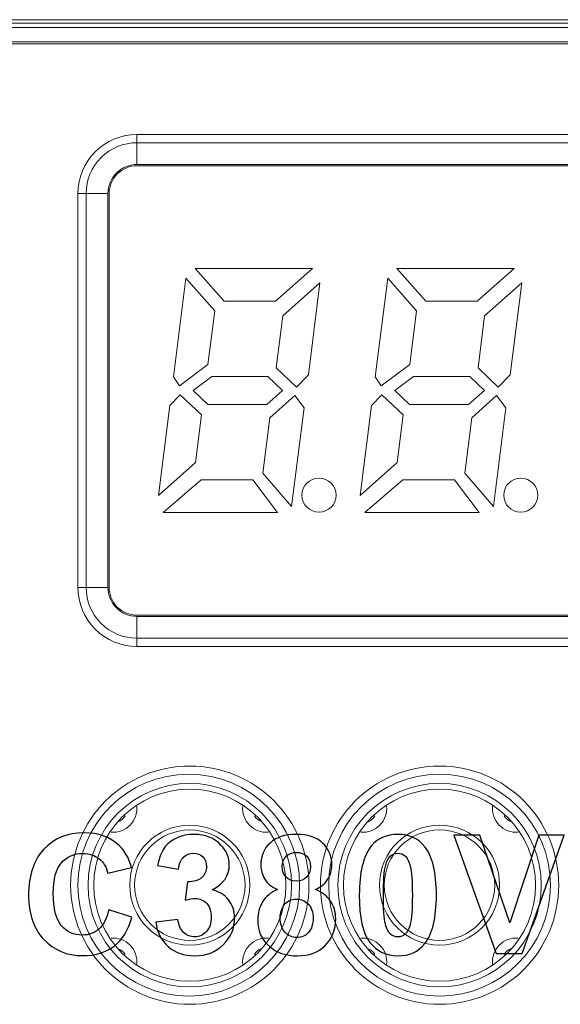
# Model space of a CAD drawing. Header units: millimetres. Extents: x -594 to 595, y -419 to 422.
# Tile 50 of 124: x -378 to -366, y 277 to 298. Entities that reach past the tile are written whole.
import ezdxf

# ---------------------------------------------------------------- set-up
doc = ezdxf.new("R2010")
doc.units = ezdxf.units.MM
doc.header["$MEASUREMENT"] = 0
doc.layers.add('layer 1', color=7, linetype='Continuous')

msp = doc.modelspace()

# ---------------------------------------------------------------- linework, layer by layer
at = {"layer": 'layer 1', "lineweight": 9}
for points in [[(-381.0891, 297.6767), (-381.0891, 297.6767), (-345.4888, 297.6767), (-345.4888, 297.6767)], [(-345.4327, 297.6767), (-345.4327, 297.6767), (-381.033, 297.6767), (-381.033, 297.6767)], [(-344.4459, 297.5153), (-344.4459, 297.5153), (-382.0317, 297.5153), (-382.0317, 297.5153)], [(-345.6877, 297.6072), (-345.6877, 297.6072), (-380.7898, 297.6072), (-380.7898, 297.6072)], [(-382.0317, 297.2172), (-382.0317, 297.2172), (-344.4459, 297.2172), (-344.4459, 297.2172)], [(-381.3296, 297.177), (-381.3296, 297.177), (-345.1327, 297.177), (-345.1327, 297.177)], [(-375.0827, 294.6613), (-375.0827, 294.6613), (-375.0827, 295.2872), (-375.0827, 295.2872)], [(-353.8827, 295.2872), (-353.8827, 295.2872), (-375.0827, 295.2872), (-375.0827, 295.2872)], [(-375.0827, 295.1151), (-375.0827, 295.1151), (-353.8827, 295.1151), (-353.8827, 295.1151)], [(-353.8827, 294.6613), (-353.8827, 294.6613), (-375.0827, 294.6613), (-375.0827, 294.6613)], [(-353.8827, 294.6351), (-353.8827, 294.6351), (-375.0827, 294.6351), (-375.0827, 294.6351)], [(-376.3134, 294.0565), (-376.3134, 294.0565), (-376.3134, 285.8565), (-376.3134, 285.8565)], [(-376.3134, 294.0565), (-376.3134, 294.0565), (-375.6875, 294.0565), (-375.6875, 294.0565)], [(-376.1414, 285.8565), (-376.1414, 285.8565), (-376.1414, 294.0565), (-376.1414, 294.0565)], [(-375.6875, 294.0565), (-375.6875, 294.0565), (-375.6875, 285.8565), (-375.6875, 285.8565)], [(-375.6613, 294.0565), (-375.6613, 294.0565), (-375.6613, 285.8565), (-375.6613, 285.8565)], [(-373.8695, 292.4965), (-373.8695, 292.4965), (-373.2671, 291.8165), (-373.2671, 291.8165)], [(-371.4295, 292.4965), (-371.4295, 292.4965), (-373.8695, 292.4965), (-373.8695, 292.4965)], [(-372.1971, 291.8165), (-372.1971, 291.8165), (-371.4295, 292.4965), (-371.4295, 292.4965)], [(-369.6695, 292.4965), (-369.6695, 292.4965), (-369.0671, 291.8165), (-369.0671, 291.8165)], [(-367.2295, 292.4965), (-367.2295, 292.4965), (-369.6695, 292.4965), (-369.6695, 292.4965)], [(-367.9971, 291.8165), (-367.9971, 291.8165), (-367.2295, 292.4965), (-367.2295, 292.4965)], [(-374.0625, 292.2922), (-374.0625, 292.2922), (-374.3221, 290.244), (-374.3221, 290.244)], [(-373.4629, 291.6152), (-373.4629, 291.6152), (-374.0625, 292.2922), (-374.0625, 292.2922)], [(-371.2727, 292.1945), (-371.2727, 292.1945), (-372.0448, 291.5105), (-372.0448, 291.5105)], [(-371.5146, 290.2855), (-371.5146, 290.2855), (-371.2727, 292.1945), (-371.2727, 292.1945)], [(-369.8625, 292.2922), (-369.8625, 292.2922), (-370.1221, 290.244), (-370.1221, 290.244)], [(-369.2629, 291.6152), (-369.2629, 291.6152), (-369.8625, 292.2922), (-369.8625, 292.2922)], [(-367.0727, 292.1945), (-367.0727, 292.1945), (-367.8448, 291.5105), (-367.8448, 291.5105)], [(-367.3146, 290.2855), (-367.3146, 290.2855), (-367.0727, 292.1945), (-367.0727, 292.1945)], [(-373.2671, 291.8165), (-373.2671, 291.8165), (-372.1971, 291.8165), (-372.1971, 291.8165)], [(-369.0671, 291.8165), (-369.0671, 291.8165), (-367.9971, 291.8165), (-367.9971, 291.8165)], [(-373.6042, 290.5), (-373.6042, 290.5), (-373.4629, 291.6152), (-373.4629, 291.6152)], [(-369.4042, 290.5), (-369.4042, 290.5), (-369.2629, 291.6152), (-369.2629, 291.6152)], [(-372.0448, 291.5105), (-372.0448, 291.5105), (-372.1822, 290.4265), (-372.1822, 290.4265)], [(-367.8448, 291.5105), (-367.8448, 291.5105), (-367.9822, 290.4265), (-367.9822, 290.4265)], [(-374.1966, 290.0565), (-374.1966, 290.0565), (-373.6042, 290.5), (-373.6042, 290.5)], [(-369.9966, 290.0565), (-369.9966, 290.0565), (-369.4042, 290.5), (-369.4042, 290.5)], [(-372.1822, 290.4265), (-372.1822, 290.4265), (-371.7601, 290.0265), (-371.7601, 290.0265)], [(-367.9822, 290.4265), (-367.9822, 290.4265), (-367.5601, 290.0265), (-367.5601, 290.0265)], [(-374.3221, 290.244), (-374.3221, 290.244), (-374.1966, 290.0565), (-374.1966, 290.0565)], [(-373.5257, 290.2465), (-373.5257, 290.2465), (-373.913, 289.9565), (-373.913, 289.9565)], [(-372.3557, 290.2465), (-372.3557, 290.2465), (-373.5257, 290.2465), (-373.5257, 290.2465)], [(-372.0497, 289.9565), (-372.0497, 289.9565), (-372.3557, 290.2465), (-372.3557, 290.2465)], [(-371.7601, 290.0265), (-371.7601, 290.0265), (-371.5146, 290.2855), (-371.5146, 290.2855)], [(-370.1221, 290.244), (-370.1221, 290.244), (-369.9966, 290.0565), (-369.9966, 290.0565)], [(-369.3257, 290.2465), (-369.3257, 290.2465), (-369.713, 289.9565), (-369.713, 289.9565)], [(-368.1557, 290.2465), (-368.1557, 290.2465), (-369.3257, 290.2465), (-369.3257, 290.2465)], [(-367.8497, 289.9565), (-367.8497, 289.9565), (-368.1557, 290.2465), (-368.1557, 290.2465)], [(-367.5601, 290.0265), (-367.5601, 290.0265), (-367.3146, 290.2855), (-367.3146, 290.2855)], [(-373.913, 289.9565), (-373.913, 289.9565), (-373.6071, 289.6665), (-373.6071, 289.6665)], [(-372.3771, 289.6665), (-372.3771, 289.6665), (-372.0497, 289.9565), (-372.0497, 289.9565)], [(-369.713, 289.9565), (-369.713, 289.9565), (-369.4071, 289.6665), (-369.4071, 289.6665)], [(-368.1771, 289.6665), (-368.1771, 289.6665), (-367.8497, 289.9565), (-367.8497, 289.9565)], [(-374.1834, 289.8683), (-374.1834, 289.8683), (-374.3985, 289.6413), (-374.3985, 289.6413)], [(-373.7378, 289.4459), (-373.7378, 289.4459), (-374.1834, 289.8683), (-374.1834, 289.8683)], [(-371.7946, 289.8485), (-371.7946, 289.8485), (-372.3137, 289.3886), (-372.3137, 289.3886)], [(-371.6025, 289.5919), (-371.6025, 289.5919), (-371.7946, 289.8485), (-371.7946, 289.8485)], [(-369.9834, 289.8683), (-369.9834, 289.8683), (-370.1985, 289.6413), (-370.1985, 289.6413)], [(-369.5378, 289.4459), (-369.5378, 289.4459), (-369.9834, 289.8683), (-369.9834, 289.8683)], [(-367.5946, 289.8485), (-367.5946, 289.8485), (-368.1137, 289.3886), (-368.1137, 289.3886)], [(-367.4025, 289.5919), (-367.4025, 289.5919), (-367.5946, 289.8485), (-367.5946, 289.8485)], [(-374.3985, 289.6413), (-374.3985, 289.6413), (-374.6352, 287.7729), (-374.6352, 287.7729)], [(-373.6071, 289.6665), (-373.6071, 289.6665), (-372.3771, 289.6665), (-372.3771, 289.6665)], [(-371.8623, 287.5416), (-371.8623, 287.5416), (-371.6025, 289.5919), (-371.6025, 289.5919)], [(-370.1985, 289.6413), (-370.1985, 289.6413), (-370.4352, 287.7729), (-370.4352, 287.7729)], [(-369.4071, 289.6665), (-369.4071, 289.6665), (-368.1771, 289.6665), (-368.1771, 289.6665)], [(-367.6623, 287.5416), (-367.6623, 287.5416), (-367.4025, 289.5919), (-367.4025, 289.5919)], [(-373.8631, 288.4569), (-373.8631, 288.4569), (-373.7378, 289.4459), (-373.7378, 289.4459)], [(-372.3137, 289.3886), (-372.3137, 289.3886), (-372.4597, 288.2365), (-372.4597, 288.2365)], [(-369.6631, 288.4569), (-369.6631, 288.4569), (-369.5378, 289.4459), (-369.5378, 289.4459)], [(-368.1137, 289.3886), (-368.1137, 289.3886), (-368.2597, 288.2365), (-368.2597, 288.2365)], [(-374.6352, 287.7729), (-374.6352, 287.7729), (-373.8631, 288.4569), (-373.8631, 288.4569)], [(-370.4352, 287.7729), (-370.4352, 287.7729), (-369.6631, 288.4569), (-369.6631, 288.4569)], [(-373.749, 288.0965), (-373.749, 288.0965), (-374.5399, 287.4165), (-374.5399, 287.4165)], [(-372.669, 288.0965), (-372.669, 288.0965), (-373.749, 288.0965), (-373.749, 288.0965)], [(-372.1599, 287.4165), (-372.1599, 287.4165), (-372.669, 288.0965), (-372.669, 288.0965)], [(-372.4597, 288.2365), (-372.4597, 288.2365), (-371.8623, 287.5416), (-371.8623, 287.5416)], [(-369.549, 288.0965), (-369.549, 288.0965), (-370.3399, 287.4165), (-370.3399, 287.4165)], [(-368.469, 288.0965), (-368.469, 288.0965), (-369.549, 288.0965), (-369.549, 288.0965)], [(-367.9599, 287.4165), (-367.9599, 287.4165), (-368.469, 288.0965), (-368.469, 288.0965)], [(-368.2597, 288.2365), (-368.2597, 288.2365), (-367.6623, 287.5416), (-367.6623, 287.5416)], [(-374.5399, 287.4165), (-374.5399, 287.4165), (-372.1599, 287.4165), (-372.1599, 287.4165)], [(-370.3399, 287.4165), (-370.3399, 287.4165), (-367.9599, 287.4165), (-367.9599, 287.4165)], [(-375.6875, 285.8565), (-375.6875, 285.8565), (-376.3134, 285.8565), (-376.3134, 285.8565)], [(-375.0827, 285.2779), (-375.0827, 285.2779), (-353.8827, 285.2779), (-353.8827, 285.2779)], [(-375.0827, 284.6257), (-375.0827, 284.6257), (-375.0827, 285.2516), (-375.0827, 285.2516)], [(-375.0827, 285.2516), (-375.0827, 285.2516), (-353.8827, 285.2516), (-353.8827, 285.2516)], [(-353.8827, 284.7978), (-353.8827, 284.7978), (-375.0827, 284.7978), (-375.0827, 284.7978)], [(-375.0827, 284.6257), (-375.0827, 284.6257), (-353.8827, 284.6257), (-353.8827, 284.6257)], [(-375.4724, 280.9775), (-375.4125, 281.0012), (-375.3617, 281.0436), (-375.3277, 281.0984)], [(-372.6373, 281.0978), (-372.6041, 281.0446), (-372.5551, 281.0031), (-372.4972, 280.9792)], [(-370.2724, 280.9775), (-370.2125, 281.0012), (-370.1617, 281.0436), (-370.1277, 281.0984)], [(-367.4373, 281.0978), (-367.4041, 281.0446), (-367.3551, 281.0031), (-367.2972, 280.9792)], [(-375.3281, 278.2152), (-375.3612, 278.2684), (-375.4102, 278.3098), (-375.4681, 278.3337)], [(-372.4929, 278.3355), (-372.5529, 278.3118), (-372.6036, 278.2694), (-372.6376, 278.2146)], [(-370.1281, 278.2152), (-370.1612, 278.2684), (-370.2102, 278.3098), (-370.2681, 278.3337)], [(-367.2929, 278.3355), (-367.3529, 278.3118), (-367.4036, 278.2694), (-367.4376, 278.2146)]]:
    msp.add_open_spline(points, degree=3, dxfattribs=at)
for points, knots in [([(-375.0827, 295.2872), (-375.4091, 295.2872), (-375.7221, 295.1576), (-375.953, 294.9268), (-375.953, 294.9268), (-376.1838, 294.6959), (-376.3134, 294.3829), (-376.3134, 294.0565)], [0, 0, 0, 0, 0.3333333, 0.3333333, 0.3333333, 0.3333333, 1, 1, 1, 1]), ([(-375.0827, 295.1151), (-375.3635, 295.1151), (-375.6327, 295.0036), (-375.8313, 294.8051), (-375.8313, 294.8051), (-376.0298, 294.6065), (-376.1414, 294.3373), (-376.1414, 294.0565)], [0, 0, 0, 0, 0.3333333, 0.3333333, 0.3333333, 0.3333333, 1, 1, 1, 1]), ([(-375.0827, 294.6613), (-375.2431, 294.6613), (-375.3969, 294.5976), (-375.5104, 294.4842), (-375.5104, 294.4842), (-375.6238, 294.3707), (-375.6875, 294.2169), (-375.6875, 294.0565)], [0, 0, 0, 0, 0.3333333, 0.3333333, 0.3333333, 0.3333333, 1, 1, 1, 1]), ([(-375.0827, 294.6351), (-375.2361, 294.6351), (-375.3833, 294.5741), (-375.4918, 294.4656), (-375.4918, 294.4656), (-375.6003, 294.3571), (-375.6613, 294.2099), (-375.6613, 294.0565)], [0, 0, 0, 0, 0.3333333, 0.3333333, 0.3333333, 0.3333333, 1, 1, 1, 1]), ([(-370.9377, 287.7765), (-370.9377, 287.9725), (-371.0966, 288.1315), (-371.2927, 288.1315), (-371.2927, 288.1315), (-371.4887, 288.1315), (-371.6477, 287.9725), (-371.6477, 287.7765), (-371.6477, 287.7765), (-371.6477, 287.5804), (-371.4887, 287.4215), (-371.2927, 287.4215), (-371.2927, 287.4215), (-371.0966, 287.4215), (-370.9377, 287.5804), (-370.9377, 287.7765)], [0, 0, 0, 0, 0.2, 0.2, 0.2, 0.2, 0.4, 0.4, 0.4, 0.4, 0.6, 0.6, 0.6, 0.6, 1, 1, 1, 1]), ([(-366.7377, 287.7765), (-366.7377, 287.9725), (-366.8966, 288.1315), (-367.0927, 288.1315), (-367.0927, 288.1315), (-367.2887, 288.1315), (-367.4477, 287.9725), (-367.4477, 287.7765), (-367.4477, 287.7765), (-367.4477, 287.5804), (-367.2887, 287.4215), (-367.0927, 287.4215), (-367.0927, 287.4215), (-366.8966, 287.4215), (-366.7377, 287.5804), (-366.7377, 287.7765)], [0, 0, 0, 0, 0.2, 0.2, 0.2, 0.2, 0.4, 0.4, 0.4, 0.4, 0.6, 0.6, 0.6, 0.6, 1, 1, 1, 1]), ([(-376.3134, 285.8565), (-376.3134, 285.5301), (-376.1838, 285.217), (-375.953, 284.9862), (-375.953, 284.9862), (-375.7221, 284.7554), (-375.4091, 284.6257), (-375.0827, 284.6257)], [0, 0, 0, 0, 0.3333333, 0.3333333, 0.3333333, 0.3333333, 1, 1, 1, 1]), ([(-376.1414, 285.8565), (-376.1414, 285.5757), (-376.0298, 285.3064), (-375.8313, 285.1079), (-375.8313, 285.1079), (-375.6327, 284.9093), (-375.3635, 284.7978), (-375.0827, 284.7978)], [0, 0, 0, 0, 0.3333333, 0.3333333, 0.3333333, 0.3333333, 1, 1, 1, 1]), ([(-375.6875, 285.8565), (-375.6875, 285.6961), (-375.6238, 285.5422), (-375.5104, 285.4288), (-375.5104, 285.4288), (-375.3969, 285.3153), (-375.2431, 285.2516), (-375.0827, 285.2516)], [0, 0, 0, 0, 0.3333333, 0.3333333, 0.3333333, 0.3333333, 1, 1, 1, 1]), ([(-375.6613, 285.8565), (-375.6613, 285.703), (-375.6003, 285.5558), (-375.4918, 285.4473), (-375.4918, 285.4473), (-375.3833, 285.3388), (-375.2361, 285.2779), (-375.0827, 285.2779)], [0, 0, 0, 0, 0.3333333, 0.3333333, 0.3333333, 0.3333333, 1, 1, 1, 1]), ([(-371.5019, 279.6565), (-371.5019, 281.0266), (-372.6126, 282.1372), (-373.9827, 282.1372), (-373.9827, 282.1372), (-375.3528, 282.1372), (-376.4634, 281.0266), (-376.4634, 279.6565), (-376.4634, 279.6565), (-376.4634, 278.2864), (-375.3528, 277.1757), (-373.9827, 277.1757), (-373.9827, 277.1757), (-372.6126, 277.1757), (-371.5019, 278.2864), (-371.5019, 279.6565)], [0, 0, 0, 0, 0.2, 0.2, 0.2, 0.2, 0.4, 0.4, 0.4, 0.4, 0.6, 0.6, 0.6, 0.6, 1, 1, 1, 1]), ([(-366.3019, 279.6565), (-366.3019, 281.0266), (-367.4126, 282.1372), (-368.7827, 282.1372), (-368.7827, 282.1372), (-370.1528, 282.1372), (-371.2634, 281.0266), (-371.2634, 279.6565), (-371.2634, 279.6565), (-371.2634, 278.2864), (-370.1528, 277.1757), (-368.7827, 277.1757), (-368.7827, 277.1757), (-367.4126, 277.1757), (-366.3019, 278.2864), (-366.3019, 279.6565)], [0, 0, 0, 0, 0.2, 0.2, 0.2, 0.2, 0.4, 0.4, 0.4, 0.4, 0.6, 0.6, 0.6, 0.6, 1, 1, 1, 1]), ([(-371.6962, 279.6565), (-371.6962, 280.9315), (-372.7298, 281.9651), (-374.0049, 281.9651), (-374.0049, 281.9651), (-375.2799, 281.9651), (-376.3136, 280.9315), (-376.3136, 279.6565), (-376.3136, 279.6565), (-376.3136, 278.3814), (-375.2799, 277.3478), (-374.0049, 277.3478), (-374.0049, 277.3478), (-372.7298, 277.3478), (-371.6962, 278.3814), (-371.6962, 279.6565)], [0, 0, 0, 0, 0.2, 0.2, 0.2, 0.2, 0.4, 0.4, 0.4, 0.4, 0.6, 0.6, 0.6, 0.6, 1, 1, 1, 1]), ([(-366.474, 279.6565), (-366.474, 280.9315), (-367.5076, 281.9651), (-368.7827, 281.9651), (-368.7827, 281.9651), (-370.0577, 281.9651), (-371.0914, 280.9315), (-371.0914, 279.6565), (-371.0914, 279.6565), (-371.0914, 278.3814), (-370.0577, 277.3478), (-368.7827, 277.3478), (-368.7827, 277.3478), (-367.5076, 277.3478), (-366.474, 278.3814), (-366.474, 279.6565)], [0, 0, 0, 0, 0.2, 0.2, 0.2, 0.2, 0.4, 0.4, 0.4, 0.4, 0.6, 0.6, 0.6, 0.6, 1, 1, 1, 1]), ([(-371.8647, 279.6565), (-371.8647, 280.8262), (-372.813, 281.7744), (-373.9827, 281.7744), (-373.9827, 281.7744), (-375.1524, 281.7744), (-376.1006, 280.8262), (-376.1006, 279.6565), (-376.1006, 279.6565), (-376.1006, 278.4868), (-375.1524, 277.5385), (-373.9827, 277.5385), (-373.9827, 277.5385), (-372.813, 277.5385), (-371.8648, 278.4868), (-371.8647, 279.6565)], [0, 0, 0, 0, 0.2, 0.2, 0.2, 0.2, 0.4, 0.4, 0.4, 0.4, 0.6, 0.6, 0.6, 0.6, 1, 1, 1, 1]), ([(-366.6647, 279.6565), (-366.6647, 280.8262), (-367.613, 281.7744), (-368.7827, 281.7744), (-368.7827, 281.7744), (-369.9524, 281.7744), (-370.9006, 280.8262), (-370.9006, 279.6565), (-370.9006, 279.6565), (-370.9006, 278.4868), (-369.9524, 277.5385), (-368.7827, 277.5385), (-368.7827, 277.5385), (-367.613, 277.5385), (-366.6648, 278.4868), (-366.6647, 279.6565)], [0, 0, 0, 0, 0.2, 0.2, 0.2, 0.2, 0.4, 0.4, 0.4, 0.4, 0.6, 0.6, 0.6, 0.6, 1, 1, 1, 1]), ([(-371.9827, 279.6565), (-371.9827, 280.761), (-372.8781, 281.6565), (-373.9827, 281.6565), (-373.9827, 281.6565), (-375.0872, 281.6565), (-375.9827, 280.761), (-375.9827, 279.6565), (-375.9827, 279.6565), (-375.9827, 278.5519), (-375.0873, 277.6565), (-373.9827, 277.6565), (-373.9827, 277.6565), (-372.8781, 277.6565), (-371.9827, 278.5519), (-371.9827, 279.6565)], [0, 0, 0, 0, 0.2, 0.2, 0.2, 0.2, 0.4, 0.4, 0.4, 0.4, 0.6, 0.6, 0.6, 0.6, 1, 1, 1, 1]), ([(-366.7827, 279.6565), (-366.7827, 280.761), (-367.6781, 281.6565), (-368.7827, 281.6565), (-368.7827, 281.6565), (-369.8872, 281.6565), (-370.7827, 280.761), (-370.7827, 279.6565), (-370.7827, 279.6565), (-370.7827, 278.5519), (-369.8873, 277.6565), (-368.7827, 277.6565), (-368.7827, 277.6565), (-367.6781, 277.6565), (-366.7827, 278.5519), (-366.7827, 279.6565)], [0, 0, 0, 0, 0.2, 0.2, 0.2, 0.2, 0.4, 0.4, 0.4, 0.4, 0.6, 0.6, 0.6, 0.6, 1, 1, 1, 1]), ([(-375.6186, 280.7578), (-375.4723, 280.7472), (-375.3288, 280.8014), (-375.226, 280.906), (-375.226, 280.906), (-375.1233, 281.0106), (-375.0716, 281.1551), (-375.0847, 281.3011)], [0, 0, 0, 0, 0.3333333, 0.3333333, 0.3333333, 0.3333333, 1, 1, 1, 1]), ([(-372.8805, 281.3035), (-372.8943, 281.1569), (-372.8428, 281.0117), (-372.7398, 280.9065), (-372.7398, 280.9065), (-372.6367, 280.8013), (-372.4925, 280.7469), (-372.3456, 280.7579)], [0, 0, 0, 0, 0.3333333, 0.3333333, 0.3333333, 0.3333333, 1, 1, 1, 1]), ([(-370.4186, 280.7578), (-370.2723, 280.7472), (-370.1288, 280.8014), (-370.026, 280.906), (-370.026, 280.906), (-369.9233, 281.0106), (-369.8716, 281.1551), (-369.8847, 281.3011)], [0, 0, 0, 0, 0.3333333, 0.3333333, 0.3333333, 0.3333333, 1, 1, 1, 1]), ([(-367.6805, 281.3035), (-367.6943, 281.1569), (-367.6428, 281.0117), (-367.5398, 280.9065), (-367.5398, 280.9065), (-367.4367, 280.8013), (-367.2925, 280.7469), (-367.1456, 280.7579)], [0, 0, 0, 0, 0.3333333, 0.3333333, 0.3333333, 0.3333333, 1, 1, 1, 1]), ([(-372.7327, 279.6565), (-372.7327, 280.3468), (-373.2923, 280.9065), (-373.9827, 280.9065), (-373.9827, 280.9065), (-374.673, 280.9065), (-375.2327, 280.3468), (-375.2327, 279.6565), (-375.2327, 279.6565), (-375.2327, 278.9661), (-374.673, 278.4065), (-373.9827, 278.4065), (-373.9827, 278.4065), (-373.2923, 278.4065), (-372.7327, 278.9661), (-372.7327, 279.6565)], [0, 0, 0, 0, 0.2, 0.2, 0.2, 0.2, 0.4, 0.4, 0.4, 0.4, 0.6, 0.6, 0.6, 0.6, 1, 1, 1, 1]), ([(-367.5327, 279.6565), (-367.5327, 280.3468), (-368.0923, 280.9065), (-368.7827, 280.9065), (-368.7827, 280.9065), (-369.473, 280.9065), (-370.0327, 280.3468), (-370.0327, 279.6565), (-370.0327, 279.6565), (-370.0327, 278.9661), (-369.473, 278.4065), (-368.7827, 278.4065), (-368.7827, 278.4065), (-368.0923, 278.4065), (-367.5327, 278.9661), (-367.5327, 279.6565)], [0, 0, 0, 0, 0.2, 0.2, 0.2, 0.2, 0.4, 0.4, 0.4, 0.4, 0.6, 0.6, 0.6, 0.6, 1, 1, 1, 1]), ([(-372.8327, 279.6565), (-372.8327, 280.2916), (-373.3476, 280.8065), (-373.9827, 280.8065), (-373.9827, 280.8065), (-374.6178, 280.8065), (-375.1327, 280.2916), (-375.1327, 279.6565), (-375.1327, 279.6565), (-375.1327, 279.0214), (-374.6178, 278.5065), (-373.9827, 278.5065), (-373.9827, 278.5065), (-373.3476, 278.5065), (-372.8327, 279.0213), (-372.8327, 279.6565)], [0, 0, 0, 0, 0.2, 0.2, 0.2, 0.2, 0.4, 0.4, 0.4, 0.4, 0.6, 0.6, 0.6, 0.6, 1, 1, 1, 1]), ([(-367.6327, 279.6565), (-367.6327, 280.2916), (-368.1476, 280.8065), (-368.7827, 280.8065), (-368.7827, 280.8065), (-369.4178, 280.8065), (-369.9327, 280.2916), (-369.9327, 279.6565), (-369.9327, 279.6565), (-369.9327, 279.0214), (-369.4178, 278.5065), (-368.7827, 278.5065), (-368.7827, 278.5065), (-368.1476, 278.5065), (-367.6327, 279.0213), (-367.6327, 279.6565)], [0, 0, 0, 0, 0.2, 0.2, 0.2, 0.2, 0.4, 0.4, 0.4, 0.4, 0.6, 0.6, 0.6, 0.6, 1, 1, 1, 1]), ([(-375.0849, 278.0094), (-375.071, 278.156), (-375.1225, 278.3013), (-375.2256, 278.4065), (-375.2256, 278.4065), (-375.3287, 278.5116), (-375.4729, 278.566), (-375.6198, 278.5551)], [0, 0, 0, 0, 0.3333333, 0.3333333, 0.3333333, 0.3333333, 1, 1, 1, 1]), ([(-372.3468, 278.5552), (-372.4931, 278.5657), (-372.6366, 278.5115), (-372.7393, 278.4069), (-372.7393, 278.4069), (-372.8421, 278.3023), (-372.8938, 278.1579), (-372.8807, 278.0119)], [0, 0, 0, 0, 0.3333333, 0.3333333, 0.3333333, 0.3333333, 1, 1, 1, 1]), ([(-369.8849, 278.0094), (-369.871, 278.156), (-369.9225, 278.3013), (-370.0256, 278.4065), (-370.0256, 278.4065), (-370.1287, 278.5116), (-370.2729, 278.566), (-370.4198, 278.5551)], [0, 0, 0, 0, 0.3333333, 0.3333333, 0.3333333, 0.3333333, 1, 1, 1, 1]), ([(-367.1468, 278.5552), (-367.2931, 278.5657), (-367.4366, 278.5115), (-367.5393, 278.4069), (-367.5393, 278.4069), (-367.6421, 278.3023), (-367.6938, 278.1579), (-367.6807, 278.0119)], [0, 0, 0, 0, 0.3333333, 0.3333333, 0.3333333, 0.3333333, 1, 1, 1, 1])]:
    msp.add_open_spline(points, degree=3, knots=knots, dxfattribs=at)
at = {"layer": 'layer 1', "color": 7}
for points, knots in [([(-375.6704, 279.1414), (-375.6704, 279.1414), (-375.1874, 278.993), (-375.1874, 278.993), (-375.1874, 278.993), (-375.2616, 278.721), (-375.3852, 278.5192), (-375.5577, 278.3869), (-375.5577, 278.3869), (-375.7302, 278.2552), (-375.9488, 278.1891), (-376.2139, 278.1891), (-376.2139, 278.1891), (-376.5422, 278.1891), (-376.8119, 278.3012), (-377.0235, 278.5255), (-377.0235, 278.5255), (-377.2345, 278.7498), (-377.3403, 279.0562), (-377.3403, 279.4455), (-377.3403, 279.4455), (-377.3403, 279.8567), (-377.234, 280.1764), (-377.0218, 280.4041), (-377.0218, 280.4041), (-376.8096, 280.6318), (-376.5301, 280.7457), (-376.1839, 280.7457), (-376.1839, 280.7457), (-375.8815, 280.7457), (-375.6359, 280.656), (-375.4473, 280.4772), (-375.4473, 280.4772), (-375.3346, 280.3713), (-375.2507, 280.2195), (-375.1943, 280.0212), (-375.1943, 280.0212), (-375.1943, 280.0212), (-375.6877, 279.9038), (-375.6877, 279.9038), (-375.6877, 279.9038), (-375.717, 280.0315), (-375.778, 280.1327), (-375.8706, 280.2069), (-375.8706, 280.2069), (-375.9637, 280.2811), (-376.0764, 280.3179), (-376.2087, 280.3179), (-376.2087, 280.3179), (-376.3921, 280.3179), (-376.541, 280.2523), (-376.6549, 280.1206), (-376.6549, 280.1206), (-376.7693, 279.9895), (-376.8263, 279.7768), (-376.8263, 279.4823), (-376.8263, 279.4823), (-376.8263, 279.1707), (-376.7699, 278.9481), (-376.6578, 278.8159), (-376.6578, 278.8159), (-376.5451, 278.6831), (-376.399, 278.6169), (-376.219, 278.6169), (-376.219, 278.6169), (-376.0862, 278.6169), (-375.9718, 278.6589), (-375.8763, 278.7434), (-375.8763, 278.7434), (-375.7809, 278.828), (-375.7118, 278.9602), (-375.6704, 279.1414)], [0, 0, 0, 0, 0.0526316, 0.0526316, 0.0526316, 0.0526316, 0.1052632, 0.1052632, 0.1052632, 0.1052632, 0.1578947, 0.1578947, 0.1578947, 0.1578947, 0.2105263, 0.2105263, 0.2105263, 0.2105263, 0.2631579, 0.2631579, 0.2631579, 0.2631579, 0.3157895, 0.3157895, 0.3157895, 0.3157895, 0.3684211, 0.3684211, 0.3684211, 0.3684211, 0.4210526, 0.4210526, 0.4210526, 0.4210526, 0.4736842, 0.4736842, 0.4736842, 0.4736842, 0.5263158, 0.5263158, 0.5263158, 0.5263158, 0.5789474, 0.5789474, 0.5789474, 0.5789474, 0.6315789, 0.6315789, 0.6315789, 0.6315789, 0.6842105, 0.6842105, 0.6842105, 0.6842105, 0.7368421, 0.7368421, 0.7368421, 0.7368421, 0.7894737, 0.7894737, 0.7894737, 0.7894737, 0.8421053, 0.8421053, 0.8421053, 0.8421053, 0.8947368, 0.8947368, 0.8947368, 0.8947368, 1, 1, 1, 1]), ([(-374.6881, 278.8855), (-374.6881, 278.8855), (-374.2292, 278.9412), (-374.2292, 278.9412), (-374.2292, 278.9412), (-374.2148, 278.8239), (-374.1757, 278.7342), (-374.1119, 278.6721), (-374.1119, 278.6721), (-374.0481, 278.61), (-373.971, 278.579), (-373.8807, 278.579), (-373.8807, 278.579), (-373.7836, 278.579), (-373.7019, 278.6163), (-373.6352, 278.6905), (-373.6352, 278.6905), (-373.5691, 278.7647), (-373.5357, 278.8648), (-373.5357, 278.9913), (-373.5357, 278.9913), (-373.5357, 279.1103), (-373.5674, 279.2052), (-373.6312, 279.2748), (-373.6312, 279.2748), (-373.695, 279.3443), (-373.7726, 279.3794), (-373.8646, 279.3794), (-373.8646, 279.3794), (-373.925, 279.3794), (-373.9969, 279.3673), (-374.0809, 279.3438), (-374.0809, 279.3438), (-374.0809, 279.3438), (-374.0285, 279.7279), (-374.0285, 279.7279), (-374.0285, 279.7279), (-373.9009, 279.7244), (-373.8037, 279.7526), (-373.7364, 279.8118), (-373.7364, 279.8118), (-373.6691, 279.8705), (-373.6358, 279.9493), (-373.6358, 280.0476), (-373.6358, 280.0476), (-373.6358, 280.131), (-373.6605, 280.1971), (-373.71, 280.2471), (-373.71, 280.2471), (-373.7594, 280.2966), (-373.825, 280.3213), (-373.9072, 280.3213), (-373.9072, 280.3213), (-373.9883, 280.3213), (-374.0573, 280.2931), (-374.1142, 280.2368), (-374.1142, 280.2368), (-374.1717, 280.1804), (-374.2062, 280.0982), (-374.2189, 279.9901), (-374.2189, 279.9901), (-374.2189, 279.9901), (-374.6536, 280.0643), (-374.6536, 280.0643), (-374.6536, 280.0643), (-374.6231, 280.2149), (-374.5777, 280.3351), (-374.5162, 280.4254), (-374.5162, 280.4254), (-374.4552, 280.5151), (-374.3695, 280.5858), (-374.2603, 280.6376), (-374.2603, 280.6376), (-374.151, 280.6888), (-374.028, 280.7146), (-373.8922, 280.7146), (-373.8922, 280.7146), (-373.6599, 280.7146), (-373.4736, 280.6405), (-373.3333, 280.4915), (-373.3333, 280.4915), (-373.2177, 280.3696), (-373.1597, 280.2316), (-373.1597, 280.0781), (-373.1597, 280.0781), (-373.1597, 279.8607), (-373.2781, 279.6865), (-373.5156, 279.5571), (-373.5156, 279.5571), (-373.3741, 279.5266), (-373.2614, 279.4588), (-373.1763, 279.353), (-373.1763, 279.353), (-373.0918, 279.2472), (-373.0492, 279.1195), (-373.0492, 278.97), (-373.0492, 278.97), (-373.0492, 278.7532), (-373.1286, 278.568), (-373.2867, 278.4151), (-373.2867, 278.4151), (-373.4449, 278.2621), (-373.6415, 278.1856), (-373.8773, 278.1856), (-373.8773, 278.1856), (-374.1004, 278.1856), (-374.2856, 278.2501), (-374.4322, 278.3794), (-374.4322, 278.3794), (-374.5794, 278.5082), (-374.6645, 278.6767), (-374.6881, 278.8855)], [0, 0, 0, 0, 0.0344828, 0.0344828, 0.0344828, 0.0344828, 0.0689655, 0.0689655, 0.0689655, 0.0689655, 0.1034483, 0.1034483, 0.1034483, 0.1034483, 0.137931, 0.137931, 0.137931, 0.137931, 0.1724138, 0.1724138, 0.1724138, 0.1724138, 0.2068966, 0.2068966, 0.2068966, 0.2068966, 0.2413793, 0.2413793, 0.2413793, 0.2413793, 0.2758621, 0.2758621, 0.2758621, 0.2758621, 0.3103448, 0.3103448, 0.3103448, 0.3103448, 0.3448276, 0.3448276, 0.3448276, 0.3448276, 0.3793103, 0.3793103, 0.3793103, 0.3793103, 0.4137931, 0.4137931, 0.4137931, 0.4137931, 0.4482759, 0.4482759, 0.4482759, 0.4482759, 0.4827586, 0.4827586, 0.4827586, 0.4827586, 0.5172414, 0.5172414, 0.5172414, 0.5172414, 0.5517241, 0.5517241, 0.5517241, 0.5517241, 0.5862069, 0.5862069, 0.5862069, 0.5862069, 0.6206897, 0.6206897, 0.6206897, 0.6206897, 0.6551724, 0.6551724, 0.6551724, 0.6551724, 0.6896552, 0.6896552, 0.6896552, 0.6896552, 0.7241379, 0.7241379, 0.7241379, 0.7241379, 0.7586207, 0.7586207, 0.7586207, 0.7586207, 0.7931034, 0.7931034, 0.7931034, 0.7931034, 0.8275862, 0.8275862, 0.8275862, 0.8275862, 0.862069, 0.862069, 0.862069, 0.862069, 0.8965517, 0.8965517, 0.8965517, 0.8965517, 0.9310345, 0.9310345, 0.9310345, 0.9310345, 1, 1, 1, 1]), ([(-372.1553, 279.5663), (-372.2772, 279.6181), (-372.3664, 279.6888), (-372.4216, 279.7796), (-372.4216, 279.7796), (-372.4773, 279.8699), (-372.5049, 279.9694), (-372.5049, 280.0769), (-372.5049, 280.0769), (-372.5049, 280.2615), (-372.4405, 280.4139), (-372.3123, 280.5341), (-372.3123, 280.5341), (-372.1841, 280.6543), (-372.0012, 280.7146), (-371.7649, 280.7146), (-371.7649, 280.7146), (-371.5303, 280.7146), (-371.3485, 280.6543), (-371.2192, 280.5341), (-371.2192, 280.5341), (-371.0898, 280.4139), (-371.0248, 280.2615), (-371.0248, 280.0769), (-371.0248, 280.0769), (-371.0248, 279.9625), (-371.0547, 279.8607), (-371.1145, 279.771), (-371.1145, 279.771), (-371.1737, 279.6819), (-371.2577, 279.6135), (-371.3658, 279.5663), (-371.3658, 279.5663), (-371.2284, 279.5111), (-371.1243, 279.4306), (-371.0524, 279.3248), (-371.0524, 279.3248), (-370.9811, 279.2184), (-370.9454, 279.0965), (-370.9454, 278.9579), (-370.9454, 278.9579), (-370.9454, 278.7291), (-371.0179, 278.5433), (-371.1634, 278.4001), (-371.1634, 278.4001), (-371.3083, 278.257), (-371.5015, 278.1856), (-371.743, 278.1856), (-371.743, 278.1856), (-371.9673, 278.1856), (-372.1536, 278.2449), (-372.3031, 278.3633), (-372.3031, 278.3633), (-372.4791, 278.5025), (-372.5671, 278.6946), (-372.5671, 278.9378), (-372.5671, 278.9378), (-372.5671, 279.0718), (-372.5338, 279.1948), (-372.4676, 279.307), (-372.4676, 279.307), (-372.4014, 279.4191), (-372.2974, 279.5053), (-372.1553, 279.5663)], [0, 0, 0, 0, 0.0588235, 0.0588235, 0.0588235, 0.0588235, 0.1176471, 0.1176471, 0.1176471, 0.1176471, 0.1764706, 0.1764706, 0.1764706, 0.1764706, 0.2352941, 0.2352941, 0.2352941, 0.2352941, 0.2941176, 0.2941176, 0.2941176, 0.2941176, 0.3529412, 0.3529412, 0.3529412, 0.3529412, 0.4117647, 0.4117647, 0.4117647, 0.4117647, 0.4705882, 0.4705882, 0.4705882, 0.4705882, 0.5294118, 0.5294118, 0.5294118, 0.5294118, 0.5882353, 0.5882353, 0.5882353, 0.5882353, 0.6470588, 0.6470588, 0.6470588, 0.6470588, 0.7058824, 0.7058824, 0.7058824, 0.7058824, 0.7647059, 0.7647059, 0.7647059, 0.7647059, 0.8235294, 0.8235294, 0.8235294, 0.8235294, 0.8823529, 0.8823529, 0.8823529, 0.8823529, 1, 1, 1, 1]), ([(-369.6508, 280.7146), (-369.4116, 280.7146), (-369.2247, 280.629), (-369.0896, 280.4576), (-369.0896, 280.4576), (-368.9292, 280.2552), (-368.8486, 279.9188), (-368.8486, 279.4496), (-368.8486, 279.4496), (-368.8486, 278.9809), (-368.9297, 278.6439), (-369.0913, 278.4392), (-369.0913, 278.4392), (-369.2253, 278.2702), (-369.4116, 278.1856), (-369.6508, 278.1856), (-369.6508, 278.1856), (-369.8912, 278.1856), (-370.085, 278.2782), (-370.2322, 278.4634), (-370.2322, 278.4634), (-370.3794, 278.6485), (-370.453, 278.9792), (-370.453, 279.4542), (-370.453, 279.4542), (-370.453, 279.9205), (-370.3719, 280.2563), (-370.2103, 280.4611), (-370.2103, 280.4611), (-370.0763, 280.6301), (-369.89, 280.7146), (-369.6508, 280.7146)], [0, 0, 0, 0, 0.1111111, 0.1111111, 0.1111111, 0.1111111, 0.2222222, 0.2222222, 0.2222222, 0.2222222, 0.3333333, 0.3333333, 0.3333333, 0.3333333, 0.4444444, 0.4444444, 0.4444444, 0.4444444, 0.5555556, 0.5555556, 0.5555556, 0.5555556, 0.6666667, 0.6666667, 0.6666667, 0.6666667, 0.7777778, 0.7777778, 0.7777778, 0.7777778, 1, 1, 1, 1]), ([(-367.6035, 278.2305), (-367.6035, 278.2305), (-368.4873, 280.7008), (-368.4873, 280.7008), (-368.4873, 280.7008), (-368.4873, 280.7008), (-367.9468, 280.7008), (-367.9468, 280.7008), (-367.9468, 280.7008), (-367.9468, 280.7008), (-367.3194, 278.8722), (-367.3194, 278.8722), (-367.3194, 278.8722), (-367.3194, 278.8722), (-366.7173, 280.7008), (-366.7173, 280.7008), (-366.7173, 280.7008), (-366.7173, 280.7008), (-366.186, 280.7008), (-366.186, 280.7008), (-366.186, 280.7008), (-366.186, 280.7008), (-367.0647, 278.2305), (-367.0647, 278.2305), (-367.0647, 278.2305), (-367.0647, 278.2305), (-367.6035, 278.2305), (-367.6035, 278.2305)], [0, 0, 0, 0, 0.125, 0.125, 0.125, 0.125, 0.25, 0.25, 0.25, 0.25, 0.375, 0.375, 0.375, 0.375, 0.5, 0.5, 0.5, 0.5, 0.625, 0.625, 0.625, 0.625, 0.75, 0.75, 0.75, 0.75, 1, 1, 1, 1]), ([(-372.0564, 280.0424), (-372.0564, 279.9481), (-372.03, 279.8739), (-371.9771, 279.821), (-371.9771, 279.821), (-371.9236, 279.7681), (-371.8529, 279.7417), (-371.7649, 279.7417), (-371.7649, 279.7417), (-371.6752, 279.7417), (-371.6039, 279.7687), (-371.5504, 279.8222), (-371.5504, 279.8222), (-371.4969, 279.8757), (-371.4699, 279.9498), (-371.4699, 280.0442), (-371.4699, 280.0442), (-371.4699, 280.1333), (-371.4963, 280.2046), (-371.5492, 280.2581), (-371.5492, 280.2581), (-371.6027, 280.3115), (-371.6729, 280.3386), (-371.7597, 280.3386), (-371.7597, 280.3386), (-371.8506, 280.3386), (-371.9224, 280.3115), (-371.9759, 280.2575), (-371.9759, 280.2575), (-372.0294, 280.2034), (-372.0564, 280.1316), (-372.0564, 280.0424)], [0, 0, 0, 0, 0.1111111, 0.1111111, 0.1111111, 0.1111111, 0.2222222, 0.2222222, 0.2222222, 0.2222222, 0.3333333, 0.3333333, 0.3333333, 0.3333333, 0.4444444, 0.4444444, 0.4444444, 0.4444444, 0.5555556, 0.5555556, 0.5555556, 0.5555556, 0.6666667, 0.6666667, 0.6666667, 0.6666667, 0.7777778, 0.7777778, 0.7777778, 0.7777778, 1, 1, 1, 1]), ([(-369.6508, 280.3213), (-369.7072, 280.3213), (-369.7578, 280.3029), (-369.8015, 280.2661), (-369.8015, 280.2661), (-369.8458, 280.2299), (-369.8803, 280.1643), (-369.9044, 280.0695), (-369.9044, 280.0695), (-369.9366, 279.947), (-369.9527, 279.74), (-369.9527, 279.4496), (-369.9527, 279.4496), (-369.9527, 279.1586), (-369.9383, 278.9591), (-369.9096, 278.8504), (-369.9096, 278.8504), (-369.8808, 278.7417), (-369.8446, 278.6693), (-369.8009, 278.633), (-369.8009, 278.633), (-369.7572, 278.5968), (-369.7072, 278.579), (-369.6508, 278.579), (-369.6508, 278.579), (-369.5945, 278.579), (-369.5439, 278.5974), (-369.4996, 278.6342), (-369.4996, 278.6342), (-369.4559, 278.6704), (-369.4214, 278.736), (-369.3972, 278.8308), (-369.3972, 278.8308), (-369.365, 278.9522), (-369.3489, 279.1586), (-369.3489, 279.4496), (-369.3489, 279.4496), (-369.3489, 279.74), (-369.3633, 279.9395), (-369.3921, 280.0482), (-369.3921, 280.0482), (-369.4208, 280.1569), (-369.457, 280.2299), (-369.5007, 280.2661), (-369.5007, 280.2661), (-369.5444, 280.3029), (-369.5945, 280.3213), (-369.6508, 280.3213)], [0, 0, 0, 0, 0.0769231, 0.0769231, 0.0769231, 0.0769231, 0.1538462, 0.1538462, 0.1538462, 0.1538462, 0.2307692, 0.2307692, 0.2307692, 0.2307692, 0.3076923, 0.3076923, 0.3076923, 0.3076923, 0.3846154, 0.3846154, 0.3846154, 0.3846154, 0.4615385, 0.4615385, 0.4615385, 0.4615385, 0.5384615, 0.5384615, 0.5384615, 0.5384615, 0.6153846, 0.6153846, 0.6153846, 0.6153846, 0.6923077, 0.6923077, 0.6923077, 0.6923077, 0.7692308, 0.7692308, 0.7692308, 0.7692308, 0.8461538, 0.8461538, 0.8461538, 0.8461538, 1, 1, 1, 1]), ([(-372.1013, 278.9832), (-372.1013, 278.8515), (-372.0679, 278.7492), (-372.0012, 278.6756), (-372.0012, 278.6756), (-371.9345, 278.602), (-371.8517, 278.5652), (-371.7522, 278.5652), (-371.7522, 278.5652), (-371.6545, 278.5652), (-371.574, 278.6008), (-371.5101, 278.6716), (-371.5101, 278.6716), (-371.4463, 278.7423), (-371.4147, 278.8446), (-371.4147, 278.978), (-371.4147, 278.978), (-371.4147, 279.0948), (-371.4469, 279.1885), (-371.5119, 279.2592), (-371.5119, 279.2592), (-371.5768, 279.33), (-371.6591, 279.3656), (-371.7585, 279.3656), (-371.7585, 279.3656), (-371.8741, 279.3656), (-371.9598, 279.3254), (-372.0167, 279.2449), (-372.0167, 279.2449), (-372.0731, 279.1644), (-372.1013, 279.0775), (-372.1013, 278.9832)], [0, 0, 0, 0, 0.1111111, 0.1111111, 0.1111111, 0.1111111, 0.2222222, 0.2222222, 0.2222222, 0.2222222, 0.3333333, 0.3333333, 0.3333333, 0.3333333, 0.4444444, 0.4444444, 0.4444444, 0.4444444, 0.5555556, 0.5555556, 0.5555556, 0.5555556, 0.6666667, 0.6666667, 0.6666667, 0.6666667, 0.7777778, 0.7777778, 0.7777778, 0.7777778, 1, 1, 1, 1])]:
    msp.add_open_spline(points, degree=3, knots=knots, dxfattribs=at)

doc.saveas('drawing.dxf')
